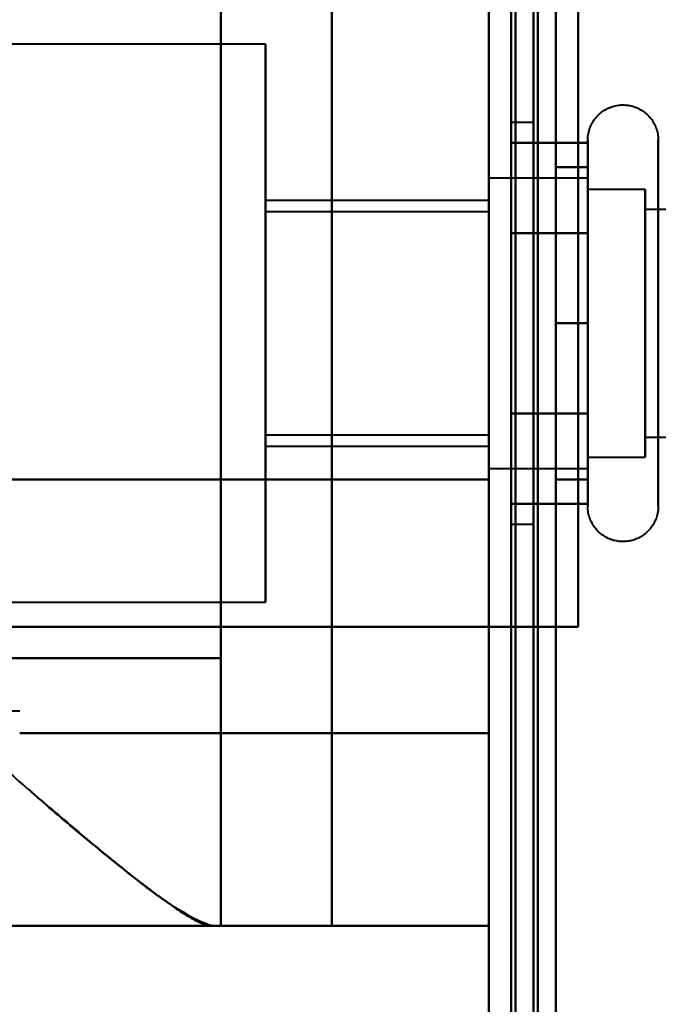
# Model space of a CAD drawing. Header units: millimetres. Extents: x -1087 to 1688, y -120 to 1210.
# Tile 35 of 92: x -750 to -736, y 935 to 957. Entities that reach past the tile are written whole.
import ezdxf

# ---------------------------------------------------------------- set-up
doc = ezdxf.new("R2010")
doc.units = ezdxf.units.MM
doc.layers.add('A-GENM', color=13, linetype='Continuous', lineweight=40)
doc.layers.add('G-IMPT', color=8, linetype='Continuous', lineweight=40)

# ---------------------------------------------------------------- blocks, each defined once
blk = doc.blocks.new('Maintenance r21 - Maintenance r21-762144-Arrière')
at = {"layer": 'A-GENM'}
for p, q in [((-740, 0), (-740, 1138)), ((-740, 1138), (-740, 0))]:
    blk.add_line(p, q, dxfattribs=at)
blk = doc.blocks.new('Souche connecteur circulaire R23 - Souche connecteur circulaire R23-762141-Arrière')
at = {"layer": 'A-GENM'}
blk.add_line((-740, 880), (-740, 1080), dxfattribs=at)
blk = doc.blocks.new('NEXA 2000 CALQUES_dwg-762145-Arrière')
at = {"layer": 'G-IMPT'}
for p, q in [((-739.5, 1137.272), (-739.5, 129.472)), ((-740, 1102.772), (-740, 128.972)), ((-740, 1084.372), (-740, 883.372)), ((-740, 682.372), (-740, 1084.372)), ((-740, 682.372), (-740, 1084.372)), ((-739.5, 883.372), (-739.5, 1084.372)), ((-739.5, 1084.372), (-739.5, 682.372)), ((-739.5, 1084.372), (-739.5, 682.372)), ((-740, 1010.694), (-740, 940.694)), ((-740, 940.694), (-740, 1010.694)), ((-745, 956.122), (-769.77, 956.122)), ((-745, 956.122), (-745, 949.872)), ((-745, 949.872), (-745, 956.122)), ((-739, 954.372), (-739.5, 954.372)), ((-739.5, 945.372), (-739.5, 954.372)), ((-739.5, 945.372), (-739.5, 954.372)), ((-739.5, 954.372), (-739.5, 949.872)), ((-739, 949.872), (-739, 954.372)), ((-739, 954.372), (-739, 949.872)), ((-737.785, 951.922), (-737.785, 953.972)), ((-737.785, 946.322), (-737.785, 953.972)), ((-737.785, 947.822), (-737.785, 953.423)), ((-737.785, 947.822), (-737.785, 953.423)), ((-737.785, 953.122), (-740, 953.122)), ((-737.785, 953.122), (-740, 953.122)), ((-740, 949.872), (-740, 953.122)), ((-740, 953.122), (-740, 947.058)), ((-740, 953.122), (-740, 949.872)), ((-740, 949.872), (-740, 953.122)), ((-737.785, 947.058), (-737.785, 953.122)), ((-737.785, 953.122), (-737.785, 948.247)), ((-737.785, 953.122), (-737.785, 947.058)), ((-737.785, 951.497), (-737.785, 953.122)), ((-736.5, 952.872), (-737.785, 952.872)), ((-736.5, 952.872), (-737.785, 952.872)), ((-737.785, 948.372), (-737.785, 952.872)), ((-737.785, 952.872), (-737.785, 948.372)), ((-737.785, 952.872), (-737.785, 947.274)), ((-737.785, 947.274), (-737.785, 952.872)), ((-736.5, 951.372), (-736.5, 952.872)), ((-736.5, 952.872), (-736.5, 947.274)), ((-736.5, 952.872), (-736.5, 948.372)), ((-736.5, 951.372), (-736.5, 952.872)), ((-740, 952.622), (-745, 952.622)), ((-745, 952.622), (-745, 949.872)), ((-745, 949.872), (-745, 952.622)), ((-740, 952.687), (-740, 949.872)), ((-740, 952.622), (-740, 949.872)), ((-740, 949.872), (-740, 952.622)), ((-737.785, 948.247), (-737.785, 952.687)), ((-737.785, 952.687), (-737.785, 946.622)), ((-737.785, 948.247), (-737.785, 952.687)), ((-740, 952.372), (-745, 952.372)), ((-745, 952.372), (-745, 949.872)), ((-745, 949.872), (-745, 952.372)), ((-740, 952.372), (-740, 949.872)), ((-740, 949.872), (-740, 952.372)), ((-737.785, 952.47), (-737.785, 946.872)), ((-737.785, 946.872), (-737.785, 952.47)), ((-736.5, 948.372), (-736.5, 952.47)), ((-736.5, 952.47), (-736.5, 946.872)), ((-736.5, 946.872), (-736.5, 952.47)), ((-724.611, 952.421), (-736.5, 952.421)), ((-724.611, 952.421), (-736.5, 952.421)), ((-736.5, 947.665), (-736.5, 952.421)), ((-736.5, 952.421), (-736.5, 947.665)), ((-736.5, 952.421), (-736.5, 948.598)), ((-736.5, 948.598), (-736.5, 952.421)), ((-737.785, 945.772), (-737.785, 951.922)), ((-736.5, 947.324), (-736.5, 952.079)), ((-736.5, 952.079), (-736.5, 947.324)), ((-740, 951.497), (-740, 946.622)), ((-737.785, 951.497), (-737.785, 946.622)), ((-737.785, 946.622), (-737.785, 951.497)), ((-737.785, 946.872), (-737.785, 951.372)), ((-737.785, 951.372), (-737.785, 946.872)), ((-736.5, 946.872), (-736.5, 951.372)), ((-736.5, 951.372), (-736.5, 946.872)), ((-736.5, 947.274), (-736.5, 951.372)), ((-736.5, 951.146), (-736.5, 947.324)), ((-736.5, 947.324), (-736.5, 951.146)), ((-745, 949.872), (-745, 947.372)), ((-745, 947.372), (-745, 949.872)), ((-745, 949.872), (-745, 947.122)), ((-745, 949.872), (-745, 943.622)), ((-745, 947.122), (-745, 949.872)), ((-745, 943.622), (-745, 949.872)), ((-740, 946.622), (-740, 949.872)), ((-740, 949.872), (-740, 947.372)), ((-740, 947.372), (-740, 949.872)), ((-740, 949.872), (-740, 946.622)), ((-740, 949.872), (-740, 948.247)), ((-740, 946.622), (-740, 949.872)), ((-740, 949.872), (-740, 947.122)), ((-740, 947.122), (-740, 949.872)), ((-739.5, 949.872), (-739.5, 945.372)), ((-739.5, 949.872), (-739.5, 945.372)), ((-739, 945.372), (-739, 949.872)), ((-739, 949.872), (-739, 945.372)), ((-737.785, 946.622), (-737.785, 948.247)), ((-737.785, 945.772), (-737.785, 947.822)), ((-745, 947.372), (-740, 947.372)), ((-736.5, 947.324), (-724.611, 947.324)), ((-736.5, 947.324), (-724.611, 947.324)), ((-745, 947.122), (-740, 947.122)), ((-737.785, 946.872), (-736.5, 946.872)), ((-737.785, 946.872), (-736.5, 946.872)), ((-740, 946.622), (-737.785, 946.622)), ((-740, 946.622), (-737.785, 946.622)), ((-740, 946.372), (-740, 943.072)), ((-740, 943.072), (-740, 946.372)), ((-739.5, 945.372), (-739, 945.372)), ((-769.77, 943.622), (-745, 943.622)), ((-740, 943.072), (-739.4, 943.072)), ((-739.4, 943.072), (-740, 943.072)), ((-746, 942.372), (-753.615, 942.372)), ((-753.615, 942.372), (-746, 942.372)), ((-740, 940.694), (-740, 936.372)), ((-740, 936.372), (-740, 940.694)), ((-750.5, 936.372), (-740, 936.372)), ((-746, 936.372), (-746.17, 936.372)), ((-746.17, 936.372), (-746, 936.372))]:
    blk.add_line(p, q, dxfattribs=at)
at = {"layer": 'G-IMPT', "flags": 128}
for points in [[(-740, 128.972), (-740, 381.172), (-740, 633.372), (-740, 885.572), (-740, 1137.772)], [(-740, 1137.772), (-740, 885.572), (-740, 633.372), (-740, 381.172), (-740, 128.972)], [(-739.5, 128.972), (-739.5, 381.172), (-739.5, 633.372), (-739.5, 885.572), (-739.5, 1137.772)], [(-739.4, 1137.772), (-739.4, 885.572), (-739.4, 633.372), (-739.4, 381.172), (-739.4, 128.972)], [(-739.4, 128.972), (-739.4, 381.172), (-739.4, 633.372), (-739.4, 885.572), (-739.4, 1137.772)], [(-739.4, 1137.772), (-739.4, 885.572), (-739.4, 633.372), (-739.4, 381.172), (-739.4, 128.972)], [(-739.5, 1137.272), (-739.5, 885.322), (-739.5, 633.372), (-739.5, 381.422), (-739.5, 129.472)], [(-739.5, 129.472), (-739.5, 381.422), (-739.5, 633.372), (-739.5, 885.322), (-739.5, 1137.272)], [(-739.5, 1137.272), (-739.5, 885.322), (-739.5, 633.372), (-739.5, 381.422), (-739.5, 129.472)], [(-739.5, 129.472), (-739.5, 381.422), (-739.5, 633.372), (-739.5, 885.322), (-739.5, 1137.272)], [(-739.5, 1137.272), (-739.5, 885.322), (-739.5, 633.372), (-739.5, 381.422), (-739.5, 129.472)], [(-739.5, 129.472), (-739.5, 381.422), (-739.5, 633.372), (-739.5, 885.322), (-739.5, 1137.272)], [(-739, 1137.272), (-739, 885.322), (-739, 633.372), (-739, 381.422), (-739, 129.472)], [(-739, 129.472), (-739, 381.422), (-739, 633.372), (-739, 885.322), (-739, 1137.272)], [(-739, 1137.272), (-739, 885.322), (-739, 633.372), (-739, 381.422), (-739, 129.472)], [(-738.9, 129.472), (-738.9, 381.422), (-738.9, 633.372), (-738.9, 885.322), (-738.9, 1137.272)], [(-738.9, 1137.272), (-738.9, 885.322), (-738.9, 633.372), (-738.9, 381.422), (-738.9, 129.472)], [(-738.9, 129.472), (-738.9, 381.422), (-738.9, 633.372), (-738.9, 885.322), (-738.9, 1137.272)], [(-740, 1102.772), (-740, 859.322), (-740, 615.872), (-740, 372.422), (-740, 128.972)], [(-740, 128.972), (-740, 372.422), (-740, 615.872), (-740, 859.322), (-740, 1102.772)], [(-739.5, 1102.772), (-739.5, 859.322), (-739.5, 615.872), (-739.5, 372.422), (-739.5, 128.972)], [(-739.4, 128.972), (-739.4, 372.422), (-739.4, 615.872), (-739.4, 859.322), (-739.4, 1102.772)], [(-739.4, 1102.772), (-739.4, 859.322), (-739.4, 615.872), (-739.4, 372.422), (-739.4, 128.972)], [(-739.4, 128.972), (-739.4, 372.422), (-739.4, 615.872), (-739.4, 859.322), (-739.4, 1102.772)], [(-738.5, 1102.272), (-738.5, 859.072), (-738.5, 615.872), (-738.5, 372.672), (-738.5, 129.472)], [(-738.5, 129.472), (-738.5, 372.672), (-738.5, 615.872), (-738.5, 859.072), (-738.5, 1102.272)], [(-738.5, 129.472), (-738.5, 372.672), (-738.5, 615.872), (-738.5, 859.072), (-738.5, 1102.272)], [(-738.5, 1102.272), (-738.5, 859.072), (-738.5, 615.872), (-738.5, 372.672), (-738.5, 129.472)], [(-739.5, 915.872), (-739.5, 945.872), (-739.5, 975.872), (-739.5, 1005.872), (-739.5, 1035.872)], [(-739.5, 1035.872), (-739.5, 1005.872), (-739.5, 975.872), (-739.5, 945.872), (-739.5, 915.872)], [(-739.5, 915.872), (-739.5, 945.872), (-739.5, 975.872), (-739.5, 1005.872), (-739.5, 1035.872)], [(-739.5, 1035.872), (-739.5, 1005.872), (-739.5, 975.872), (-739.5, 945.872), (-739.5, 915.872)], [(-738.5, 1035.872), (-738.5, 1005.872), (-738.5, 975.872), (-738.5, 945.872), (-738.5, 915.872)], [(-738.5, 915.872), (-738.5, 945.872), (-738.5, 975.872), (-738.5, 1005.872), (-738.5, 1035.872)], [(-738.5, 1035.872), (-738.5, 1005.872), (-738.5, 975.872), (-738.5, 945.872), (-738.5, 915.872)], [(-738.5, 915.872), (-738.5, 945.872), (-738.5, 975.872), (-738.5, 1005.872), (-738.5, 1035.872)], [(-746, 936.372), (-746, 956.122), (-746, 975.872), (-746, 995.622), (-746, 1015.372)], [(-746, 1015.372), (-746, 995.622), (-746, 975.872), (-746, 956.122), (-746, 936.372)], [(-743.509, 1015.372), (-743.509, 995.622), (-743.509, 975.872), (-743.509, 956.122), (-743.509, 936.372)], [(-743.509, 936.372), (-743.509, 956.122), (-743.509, 975.872), (-743.509, 995.622), (-743.509, 1015.372)], [(-740, 1015.372), (-740, 995.622), (-740, 975.872), (-740, 956.122), (-740, 936.372)], [(-740, 936.372), (-740, 956.122), (-740, 975.872), (-740, 995.622), (-740, 1015.372)], [(-740, 1008.672), (-740, 992.272), (-740, 975.872), (-740, 959.472), (-740, 943.072)], [(-740, 943.072), (-740, 959.472), (-740, 975.872), (-740, 992.272), (-740, 1008.672)], [(-740, 1008.672), (-740, 992.272), (-740, 975.872), (-740, 959.472), (-740, 943.072)], [(-740, 943.072), (-740, 959.472), (-740, 975.872), (-740, 992.272), (-740, 1008.672)], [(-740, 943.072), (-740, 959.472), (-740, 975.872), (-740, 992.272), (-740, 1008.672)], [(-740, 1008.672), (-740, 992.272), (-740, 975.872), (-740, 959.472), (-740, 943.072)], [(-739.5, 1008.672), (-739.5, 992.272), (-739.5, 975.872), (-739.5, 959.472), (-739.5, 943.072)], [(-739.5, 943.072), (-739.5, 959.472), (-739.5, 975.872), (-739.5, 992.272), (-739.5, 1008.672)], [(-738, 1008.672), (-738, 992.272), (-738, 975.872), (-738, 959.472), (-738, 943.072)], [(-738, 943.072), (-738, 959.472), (-738, 975.872), (-738, 992.272), (-738, 1008.672)], [(-738, 1008.672), (-738, 992.272), (-738, 975.872), (-738, 959.472), (-738, 943.072)], [(-738, 1008.672), (-738, 992.272), (-738, 975.872), (-738, 959.472), (-738, 943.072)], [(-738, 943.072), (-738, 959.472), (-738, 975.872), (-738, 992.272), (-738, 1008.672)], [(-738, 943.072), (-738, 959.472), (-738, 975.872), (-738, 992.272), (-738, 1008.672)], [(-740, 1005.372), (-740, 990.622), (-740, 975.872), (-740, 961.122), (-740, 946.372)], [(-740, 946.372), (-740, 961.122), (-740, 975.872), (-740, 990.622), (-740, 1005.372)], [(-746, 957.372), (-746, 953.622), (-746, 949.872), (-746, 946.122), (-746, 942.372)], [(-746, 942.372), (-746, 946.122), (-746, 949.872), (-746, 953.622), (-746, 957.372)], [(-737.785, 953.972), (-737.785, 954.004), (-737.783, 954.035), (-737.779, 954.067), (-737.775, 954.098), (-737.769, 954.129), (-737.762, 954.16), (-737.754, 954.191), (-737.745, 954.221), (-737.734, 954.251), (-737.723, 954.28), (-737.71, 954.309), (-737.696, 954.337), (-737.681, 954.365), (-737.664, 954.392), (-737.647, 954.419), (-737.629, 954.444), (-737.609, 954.469), (-737.589, 954.493), (-737.568, 954.517), (-737.545, 954.539), (-737.522, 954.561), (-737.498, 954.582), (-737.474, 954.601), (-737.448, 954.62), (-737.422, 954.637), (-737.395, 954.654), (-737.367, 954.669), (-737.339, 954.684), (-737.31, 954.697), (-737.281, 954.709), (-737.251, 954.72), (-737.221, 954.73), (-737.191, 954.738), (-737.16, 954.745), (-737.129, 954.751), (-737.098, 954.756), (-737.066, 954.759), (-737.035, 954.762), (-737.003, 954.763), (-736.972, 954.762), (-736.94, 954.761), (-736.909, 954.758), (-736.877, 954.754), (-736.846, 954.749), (-736.815, 954.742), (-736.784, 954.734), (-736.754, 954.725), (-736.724, 954.715), (-736.695, 954.704), (-736.666, 954.691), (-736.637, 954.677), (-736.609, 954.662), (-736.582, 954.646), (-736.555, 954.629), (-736.53, 954.611), (-736.504, 954.592), (-736.48, 954.572), (-736.456, 954.551), (-736.434, 954.529), (-736.412, 954.506), (-736.391, 954.482), (-736.371, 954.458), (-736.352, 954.433), (-736.334, 954.407), (-736.317, 954.38), (-736.302, 954.352), (-736.287, 954.324), (-736.273, 954.296), (-736.261, 954.267), (-736.25, 954.237), (-736.24, 954.207), (-736.231, 954.177), (-736.224, 954.146), (-736.217, 954.115), (-736.212, 954.084), (-736.208, 954.052), (-736.206, 954.021), (-736.204, 953.989), (-736.204, 953.972)], [(-737.785, 953.972), (-737.785, 954.004), (-737.783, 954.035), (-737.779, 954.067), (-737.775, 954.098), (-737.769, 954.129), (-737.762, 954.16), (-737.754, 954.191), (-737.745, 954.221), (-737.734, 954.251), (-737.723, 954.28), (-737.71, 954.309), (-737.696, 954.337), (-737.681, 954.365), (-737.664, 954.392), (-737.647, 954.419), (-737.629, 954.444), (-737.609, 954.469), (-737.589, 954.493), (-737.568, 954.517), (-737.545, 954.539), (-737.522, 954.561), (-737.498, 954.582), (-737.474, 954.601), (-737.448, 954.62), (-737.422, 954.637), (-737.395, 954.654), (-737.367, 954.669), (-737.339, 954.684), (-737.31, 954.697), (-737.281, 954.709), (-737.251, 954.72), (-737.221, 954.73), (-737.191, 954.738), (-737.16, 954.745), (-737.129, 954.751), (-737.098, 954.756), (-737.066, 954.759), (-737.035, 954.762), (-737.003, 954.763), (-736.972, 954.762), (-736.94, 954.761), (-736.909, 954.758), (-736.877, 954.754), (-736.846, 954.749), (-736.815, 954.742), (-736.784, 954.734), (-736.754, 954.725), (-736.724, 954.715), (-736.695, 954.704), (-736.666, 954.691), (-736.637, 954.677), (-736.609, 954.662), (-736.582, 954.646), (-736.555, 954.629), (-736.53, 954.611), (-736.504, 954.592), (-736.48, 954.572), (-736.456, 954.551), (-736.434, 954.529), (-736.412, 954.506), (-736.391, 954.482), (-736.371, 954.458), (-736.352, 954.433), (-736.334, 954.407), (-736.317, 954.38), (-736.302, 954.352), (-736.287, 954.324), (-736.273, 954.296), (-736.261, 954.267), (-736.25, 954.237), (-736.24, 954.207), (-736.231, 954.177), (-736.224, 954.146), (-736.217, 954.115), (-736.212, 954.084), (-736.208, 954.052), (-736.206, 954.021), (-736.204, 953.989), (-736.204, 953.972)], [(-739.5, 953.914), (-739.5, 953.409), (-739.5, 952.903), (-739.5, 952.398), (-739.5, 951.893)], [(-737.785, 953.914), (-738.214, 953.914), (-738.643, 953.914), (-739.071, 953.914), (-739.5, 953.914)], [(-739.5, 951.893), (-739.5, 952.398), (-739.5, 952.903), (-739.5, 953.409), (-739.5, 953.914)], [(-739.5, 953.914), (-739.071, 953.914), (-738.643, 953.914), (-738.214, 953.914), (-737.785, 953.914)], [(-739.5, 953.914), (-739.5, 953.409), (-739.5, 952.903), (-739.5, 952.398), (-739.5, 951.893)], [(-739.5, 951.893), (-739.5, 952.398), (-739.5, 952.903), (-739.5, 953.409), (-739.5, 953.914)], [(-737.785, 953.972), (-737.785, 953.969), (-737.785, 953.959), (-737.785, 953.943), (-737.785, 953.92), (-737.785, 953.891), (-737.785, 953.855), (-737.785, 953.813), (-737.785, 953.764), (-737.785, 953.709), (-737.785, 953.649), (-737.785, 953.582), (-737.785, 953.509), (-737.785, 953.43), (-737.785, 953.346), (-737.785, 953.256), (-737.785, 953.161), (-737.785, 953.06), (-737.785, 952.955), (-737.785, 952.844), (-737.785, 952.729), (-737.785, 952.609), (-737.785, 952.485), (-737.785, 952.356), (-737.785, 952.224), (-737.785, 952.088), (-737.785, 951.948), (-737.785, 951.805), (-737.785, 951.659), (-737.785, 951.51), (-737.785, 951.358), (-737.785, 951.204), (-737.785, 951.048), (-737.785, 950.89), (-737.785, 950.73), (-737.785, 950.569), (-737.785, 950.407), (-737.785, 950.244), (-737.785, 950.08), (-737.785, 949.917), (-737.785, 949.753), (-737.785, 949.589), (-737.785, 949.425), (-737.785, 949.263), (-737.785, 949.101), (-737.785, 948.941), (-737.785, 948.782), (-737.785, 948.625), (-737.785, 948.469), (-737.785, 948.317), (-737.785, 948.166), (-737.785, 948.018), (-737.785, 947.874), (-737.785, 947.822)], [(-737.785, 951.922), (-737.785, 952.063), (-737.785, 952.2), (-737.785, 952.333), (-737.785, 952.462), (-737.785, 952.587), (-737.785, 952.708), (-737.785, 952.824), (-737.785, 952.935), (-737.785, 953.042), (-737.785, 953.143), (-737.785, 953.239), (-737.785, 953.33), (-737.785, 953.416), (-737.785, 953.495), (-737.785, 953.569), (-737.785, 953.637), (-737.785, 953.699), (-737.785, 953.755), (-737.785, 953.804), (-737.785, 953.848), (-737.785, 953.885), (-737.785, 953.915), (-737.785, 953.939), (-737.785, 953.957), (-737.785, 953.968), (-737.785, 953.972)], [(-737.785, 953.972), (-737.785, 953.969), (-737.785, 953.959), (-737.785, 953.943), (-737.785, 953.92), (-737.785, 953.891), (-737.785, 953.855), (-737.785, 953.813), (-737.785, 953.764), (-737.785, 953.709), (-737.785, 953.649), (-737.785, 953.582), (-737.785, 953.509), (-737.785, 953.43), (-737.785, 953.423)], [(-737.785, 946.322), (-737.785, 946.406), (-737.785, 946.497), (-737.785, 946.593), (-737.785, 946.694), (-737.785, 946.8), (-737.785, 946.911), (-737.785, 947.026), (-737.785, 947.147), (-737.785, 947.271), (-737.785, 947.4), (-737.785, 947.533), (-737.785, 947.669), (-737.785, 947.81), (-737.785, 947.953), (-737.785, 948.099), (-737.785, 948.249), (-737.785, 948.4), (-737.785, 948.555), (-737.785, 948.711), (-737.785, 948.869), (-737.785, 949.029), (-737.785, 949.19), (-737.785, 949.352), (-737.785, 949.515), (-737.785, 949.679), (-737.785, 949.843), (-737.785, 950.007), (-737.785, 950.171), (-737.785, 950.334), (-737.785, 950.496), (-737.785, 950.658), (-737.785, 950.818), (-737.785, 950.977), (-737.785, 951.134), (-737.785, 951.289), (-737.785, 951.442), (-737.785, 951.592), (-737.785, 951.739), (-737.785, 951.884), (-737.785, 952.025), (-737.785, 952.163), (-737.785, 952.297), (-737.785, 952.427), (-737.785, 952.554), (-737.785, 952.675), (-737.785, 952.793), (-737.785, 952.906), (-737.785, 953.013), (-737.785, 953.116), (-737.785, 953.214), (-737.785, 953.306), (-737.785, 953.393), (-737.785, 953.474), (-737.785, 953.55), (-737.785, 953.619), (-737.785, 953.683), (-737.785, 953.74), (-737.785, 953.792), (-737.785, 953.837), (-737.785, 953.875), (-737.785, 953.908), (-737.785, 953.933), (-737.785, 953.953), (-737.785, 953.965), (-737.785, 953.972), (-737.785, 953.972)], [(-737.785, 951.893), (-737.785, 952.398), (-737.785, 952.903), (-737.785, 953.409), (-737.785, 953.914)], [(-737.785, 953.914), (-737.785, 953.409), (-737.785, 952.903), (-737.785, 952.398), (-737.785, 951.893)], [(-736.204, 953.972), (-736.204, 953.969), (-736.204, 953.959), (-736.204, 953.943), (-736.204, 953.92), (-736.204, 953.891), (-736.204, 953.855), (-736.204, 953.813), (-736.204, 953.764), (-736.204, 953.709), (-736.204, 953.649), (-736.204, 953.582), (-736.204, 953.509), (-736.204, 953.43), (-736.204, 953.346), (-736.204, 953.256), (-736.204, 953.161), (-736.204, 953.06), (-736.204, 952.955), (-736.204, 952.844), (-736.204, 952.729), (-736.204, 952.609), (-736.204, 952.485), (-736.204, 952.356), (-736.204, 952.224), (-736.204, 952.088), (-736.204, 951.948), (-736.204, 951.805), (-736.204, 951.659), (-736.204, 951.51), (-736.204, 951.358), (-736.204, 951.204), (-736.204, 951.048), (-736.204, 950.89), (-736.204, 950.73), (-736.204, 950.569), (-736.204, 950.407), (-736.204, 950.244), (-736.204, 950.08), (-736.204, 949.917), (-736.204, 949.753), (-736.204, 949.589), (-736.204, 949.425), (-736.204, 949.263), (-736.204, 949.101), (-736.204, 948.941), (-736.204, 948.782), (-736.204, 948.625), (-736.204, 948.469), (-736.204, 948.317), (-736.204, 948.166), (-736.204, 948.018), (-736.204, 947.874), (-736.204, 947.732), (-736.204, 947.594), (-736.204, 947.459), (-736.204, 947.329), (-736.204, 947.202), (-736.204, 947.08), (-736.204, 946.962), (-736.204, 946.849), (-736.204, 946.741), (-736.204, 946.637), (-736.204, 946.539), (-736.204, 946.446), (-736.204, 946.359), (-736.204, 946.322)], [(-736.204, 953.423), (-736.204, 953.502), (-736.204, 953.575), (-736.204, 953.643), (-736.204, 953.704), (-736.204, 953.76), (-736.204, 953.809), (-736.204, 953.851), (-736.204, 953.888), (-736.204, 953.918), (-736.204, 953.941), (-736.204, 953.958), (-736.204, 953.968), (-736.204, 953.972)], [(-738.5, 949.872), (-738.5, 950.747), (-738.5, 951.622), (-738.5, 952.497), (-738.5, 953.372)], [(-738.5, 953.372), (-738.321, 953.372), (-738.143, 953.372), (-737.964, 953.372), (-737.785, 953.372)], [(-738.5, 953.372), (-738.321, 953.372), (-738.143, 953.372), (-737.964, 953.372), (-737.785, 953.372)], [(-737.785, 953.372), (-737.964, 953.372), (-738.143, 953.372), (-738.321, 953.372), (-738.5, 953.372)], [(-738.5, 953.372), (-738.5, 952.497), (-738.5, 951.622), (-738.5, 950.747), (-738.5, 949.872)], [(-737.785, 953.372), (-737.964, 953.372), (-738.143, 953.372), (-738.321, 953.372), (-738.5, 953.372)], [(-738.5, 949.872), (-738.5, 950.747), (-738.5, 951.622), (-738.5, 952.497), (-738.5, 953.372)], [(-738.5, 953.372), (-738.5, 952.497), (-738.5, 951.622), (-738.5, 950.747), (-738.5, 949.872)], [(-737.785, 953.423), (-737.785, 953.338), (-737.785, 953.248), (-737.785, 953.152), (-737.785, 953.051), (-737.785, 952.945), (-737.785, 952.834), (-737.785, 952.718), (-737.785, 952.598), (-737.785, 952.473), (-737.785, 952.344), (-737.785, 952.212), (-737.785, 952.075), (-737.785, 951.935), (-737.785, 951.792), (-737.785, 951.645), (-737.785, 951.496), (-737.785, 951.344), (-737.785, 951.19), (-737.785, 951.034), (-737.785, 950.876), (-737.785, 950.716), (-737.785, 950.555), (-737.785, 950.392), (-737.785, 950.229), (-737.785, 950.066), (-737.785, 949.902), (-737.785, 949.738), (-737.785, 949.574), (-737.785, 949.411), (-737.785, 949.248), (-737.785, 949.087), (-737.785, 948.926), (-737.785, 948.768), (-737.785, 948.611), (-737.785, 948.456), (-737.785, 948.303), (-737.785, 948.153), (-737.785, 948.005), (-737.785, 947.861), (-737.785, 947.719), (-737.785, 947.582), (-737.785, 947.448), (-737.785, 947.317), (-737.785, 947.191), (-737.785, 947.069), (-737.785, 946.952), (-737.785, 946.839), (-737.785, 946.731), (-737.785, 946.628), (-737.785, 946.531), (-737.785, 946.438), (-737.785, 946.351), (-737.785, 946.27), (-737.785, 946.195), (-737.785, 946.125), (-737.785, 946.062), (-737.785, 946.004), (-737.785, 945.953), (-737.785, 945.908), (-737.785, 945.869), (-737.785, 945.837), (-737.785, 945.811), (-737.785, 945.792), (-737.785, 945.779), (-737.785, 945.773), (-737.785, 945.772)], [(-737.785, 953.372), (-737.785, 952.497), (-737.785, 951.622), (-737.785, 950.747), (-737.785, 949.872)], [(-737.785, 949.872), (-737.785, 950.747), (-737.785, 951.622), (-737.785, 952.497), (-737.785, 953.372)], [(-736.204, 945.772), (-736.204, 945.776), (-736.204, 945.785), (-736.204, 945.802), (-736.204, 945.825), (-736.204, 945.854), (-736.204, 945.89), (-736.204, 945.932), (-736.204, 945.98), (-736.204, 946.035), (-736.204, 946.096), (-736.204, 946.163), (-736.204, 946.236), (-736.204, 946.314), (-736.204, 946.399), (-736.204, 946.488), (-736.204, 946.584), (-736.204, 946.684), (-736.204, 946.79), (-736.204, 946.9), (-736.204, 947.016), (-736.204, 947.136), (-736.204, 947.26), (-736.204, 947.388), (-736.204, 947.521), (-736.204, 947.657), (-736.204, 947.797), (-736.204, 947.94), (-736.204, 948.086), (-736.204, 948.235), (-736.204, 948.387), (-736.204, 948.541), (-736.204, 948.697), (-736.204, 948.855), (-736.204, 949.014), (-736.204, 949.175), (-736.204, 949.338), (-736.204, 949.501), (-736.204, 949.664), (-736.204, 949.828), (-736.204, 949.992), (-736.204, 950.156), (-736.204, 950.319), (-736.204, 950.482), (-736.204, 950.643), (-736.204, 950.804), (-736.204, 950.963), (-736.204, 951.12), (-736.204, 951.275), (-736.204, 951.428), (-736.204, 951.579), (-736.204, 951.726), (-736.204, 951.871), (-736.204, 952.013), (-736.204, 952.151), (-736.204, 952.285), (-736.204, 952.416), (-736.204, 952.542), (-736.204, 952.665), (-736.204, 952.782), (-736.204, 952.896), (-736.204, 953.004), (-736.204, 953.107), (-736.204, 953.205), (-736.204, 953.298), (-736.204, 953.386), (-736.204, 953.423)], [(-739.5, 951.893), (-739.071, 951.893), (-738.643, 951.893), (-738.214, 951.893), (-737.785, 951.893)], [(-739.5, 951.893), (-739.5, 950.883), (-739.5, 949.872), (-739.5, 948.862), (-739.5, 947.852)], [(-737.785, 951.893), (-738.214, 951.893), (-738.643, 951.893), (-739.071, 951.893), (-739.5, 951.893)], [(-739.5, 947.852), (-739.5, 948.862), (-739.5, 949.872), (-739.5, 950.883), (-739.5, 951.893)], [(-739.5, 951.893), (-739.071, 951.893), (-738.643, 951.893), (-738.214, 951.893), (-737.785, 951.893)], [(-737.785, 951.893), (-738.214, 951.893), (-738.643, 951.893), (-739.071, 951.893), (-739.5, 951.893)], [(-739.5, 951.893), (-739.5, 950.883), (-739.5, 949.872), (-739.5, 948.862), (-739.5, 947.852)], [(-739.5, 947.852), (-739.5, 948.862), (-739.5, 949.872), (-739.5, 950.883), (-739.5, 951.893)], [(-737.785, 945.772), (-737.785, 945.776), (-737.785, 945.785), (-737.785, 945.802), (-737.785, 945.825), (-737.785, 945.854), (-737.785, 945.89), (-737.785, 945.932), (-737.785, 945.98), (-737.785, 946.035), (-737.785, 946.096), (-737.785, 946.163), (-737.785, 946.236), (-737.785, 946.314), (-737.785, 946.399), (-737.785, 946.488), (-737.785, 946.584), (-737.785, 946.684), (-737.785, 946.79), (-737.785, 946.9), (-737.785, 947.016), (-737.785, 947.136), (-737.785, 947.26), (-737.785, 947.388), (-737.785, 947.521), (-737.785, 947.657), (-737.785, 947.797), (-737.785, 947.94), (-737.785, 948.086), (-737.785, 948.235), (-737.785, 948.387), (-737.785, 948.541), (-737.785, 948.697), (-737.785, 948.855), (-737.785, 949.014), (-737.785, 949.175), (-737.785, 949.338), (-737.785, 949.501), (-737.785, 949.664), (-737.785, 949.828), (-737.785, 949.992), (-737.785, 950.156), (-737.785, 950.319), (-737.785, 950.482), (-737.785, 950.643), (-737.785, 950.804), (-737.785, 950.963), (-737.785, 951.12), (-737.785, 951.275), (-737.785, 951.428), (-737.785, 951.579), (-737.785, 951.726), (-737.785, 951.871), (-737.785, 951.922)], [(-737.785, 947.852), (-737.785, 948.862), (-737.785, 949.872), (-737.785, 950.883), (-737.785, 951.893)], [(-737.785, 951.893), (-737.785, 950.883), (-737.785, 949.872), (-737.785, 948.862), (-737.785, 947.852)], [(-737.785, 949.872), (-737.964, 949.872), (-738.143, 949.872), (-738.321, 949.872), (-738.5, 949.872)], [(-738.5, 949.872), (-738.321, 949.872), (-738.143, 949.872), (-737.964, 949.872), (-737.785, 949.872)], [(-738.5, 949.872), (-738.5, 948.997), (-738.5, 948.122), (-738.5, 947.247), (-738.5, 946.372)], [(-737.785, 949.872), (-737.964, 949.872), (-738.143, 949.872), (-738.321, 949.872), (-738.5, 949.872)], [(-738.5, 946.372), (-738.5, 947.247), (-738.5, 948.122), (-738.5, 948.997), (-738.5, 949.872)], [(-738.5, 949.872), (-738.321, 949.872), (-738.143, 949.872), (-737.964, 949.872), (-737.785, 949.872)], [(-738.5, 949.872), (-738.5, 948.997), (-738.5, 948.122), (-738.5, 947.247), (-738.5, 946.372)], [(-738.5, 946.372), (-738.5, 947.247), (-738.5, 948.122), (-738.5, 948.997), (-738.5, 949.872)], [(-737.785, 946.372), (-737.785, 947.247), (-737.785, 948.122), (-737.785, 948.997), (-737.785, 949.872)], [(-737.785, 949.872), (-737.785, 948.997), (-737.785, 948.122), (-737.785, 947.247), (-737.785, 946.372)], [(-739.5, 947.852), (-739.071, 947.852), (-738.643, 947.852), (-738.214, 947.852), (-737.785, 947.852)], [(-739.5, 947.852), (-739.5, 947.346), (-739.5, 946.841), (-739.5, 946.336), (-739.5, 945.831)], [(-737.785, 947.852), (-738.214, 947.852), (-738.643, 947.852), (-739.071, 947.852), (-739.5, 947.852)], [(-739.5, 945.831), (-739.5, 946.336), (-739.5, 946.841), (-739.5, 947.346), (-739.5, 947.852)], [(-739.5, 947.852), (-739.071, 947.852), (-738.643, 947.852), (-738.214, 947.852), (-737.785, 947.852)], [(-737.785, 947.852), (-738.214, 947.852), (-738.643, 947.852), (-739.071, 947.852), (-739.5, 947.852)], [(-739.5, 947.852), (-739.5, 947.346), (-739.5, 946.841), (-739.5, 946.336), (-739.5, 945.831)], [(-739.5, 945.831), (-739.5, 946.336), (-739.5, 946.841), (-739.5, 947.346), (-739.5, 947.852)], [(-737.785, 945.831), (-737.785, 946.336), (-737.785, 946.841), (-737.785, 947.346), (-737.785, 947.852)], [(-737.785, 947.852), (-737.785, 947.346), (-737.785, 946.841), (-737.785, 946.336), (-737.785, 945.831)], [(-737.785, 947.822), (-737.785, 947.682), (-737.785, 947.545), (-737.785, 947.412), (-737.785, 947.283), (-737.785, 947.158), (-737.785, 947.037), (-737.785, 946.921), (-737.785, 946.809), (-737.785, 946.703), (-737.785, 946.601), (-737.785, 946.505), (-737.785, 946.414), (-737.785, 946.329), (-737.785, 946.249), (-737.785, 946.175), (-737.785, 946.108), (-737.785, 946.046), (-737.785, 945.99), (-737.785, 945.94), (-737.785, 945.897), (-737.785, 945.86), (-737.785, 945.829), (-737.785, 945.805), (-737.785, 945.788), (-737.785, 945.777), (-737.785, 945.772)], [(-740, 946.372), (-744.965, 946.372), (-749.93, 946.372), (-754.896, 946.372), (-759.861, 946.372)], [(-759.861, 946.372), (-754.896, 946.372), (-749.93, 946.372), (-744.965, 946.372), (-740, 946.372)], [(-738.5, 946.372), (-738.321, 946.372), (-738.143, 946.372), (-737.964, 946.372), (-737.785, 946.372)], [(-738.5, 946.372), (-738.321, 946.372), (-738.143, 946.372), (-737.964, 946.372), (-737.785, 946.372)], [(-737.785, 946.372), (-737.964, 946.372), (-738.143, 946.372), (-738.321, 946.372), (-738.5, 946.372)], [(-737.785, 946.372), (-737.964, 946.372), (-738.143, 946.372), (-738.321, 946.372), (-738.5, 946.372)], [(-737.785, 945.772), (-737.785, 945.776), (-737.785, 945.785), (-737.785, 945.802), (-737.785, 945.825), (-737.785, 945.854), (-737.785, 945.89), (-737.785, 945.932), (-737.785, 945.98), (-737.785, 946.035), (-737.785, 946.096), (-737.785, 946.163), (-737.785, 946.236), (-737.785, 946.314), (-737.785, 946.322)], [(-736.204, 946.322), (-736.204, 946.242), (-736.204, 946.169), (-736.204, 946.102), (-736.204, 946.04), (-736.204, 945.985), (-736.204, 945.936), (-736.204, 945.893), (-736.204, 945.857), (-736.204, 945.827), (-736.204, 945.804), (-736.204, 945.787), (-736.204, 945.776), (-736.204, 945.772)], [(-739.5, 945.831), (-739.071, 945.831), (-738.643, 945.831), (-738.214, 945.831), (-737.785, 945.831)], [(-737.785, 945.831), (-738.214, 945.831), (-738.643, 945.831), (-739.071, 945.831), (-739.5, 945.831)], [(-736.204, 945.772), (-736.205, 945.741), (-736.207, 945.709), (-736.21, 945.678), (-736.214, 945.646), (-736.22, 945.615), (-736.227, 945.584), (-736.235, 945.554), (-736.244, 945.524), (-736.255, 945.494), (-736.267, 945.464), (-736.28, 945.436), (-736.294, 945.407), (-736.309, 945.38), (-736.325, 945.352), (-736.342, 945.326), (-736.361, 945.3), (-736.38, 945.275), (-736.4, 945.251), (-736.422, 945.228), (-736.444, 945.205), (-736.467, 945.184), (-736.491, 945.163), (-736.516, 945.143), (-736.541, 945.125), (-736.568, 945.107), (-736.595, 945.091), (-736.622, 945.075), (-736.65, 945.061), (-736.679, 945.048), (-736.708, 945.036), (-736.738, 945.025), (-736.768, 945.015), (-736.799, 945.007), (-736.829, 944.999), (-736.86, 944.993), (-736.892, 944.989), (-736.923, 944.985), (-736.955, 944.983), (-736.986, 944.982), (-737.018, 944.982), (-737.049, 944.984), (-737.081, 944.987), (-737.112, 944.991), (-737.143, 944.996), (-737.174, 945.003), (-737.205, 945.01), (-737.235, 945.019), (-737.265, 945.03), (-737.295, 945.041), (-737.324, 945.054), (-737.352, 945.067), (-737.38, 945.082), (-737.407, 945.098), (-737.434, 945.115), (-737.46, 945.133), (-737.485, 945.152), (-737.509, 945.172), (-737.533, 945.194), (-737.556, 945.216), (-737.578, 945.238), (-737.598, 945.262), (-737.618, 945.287), (-737.637, 945.312), (-737.655, 945.338), (-737.672, 945.365), (-737.688, 945.392), (-737.702, 945.42), (-737.716, 945.449), (-737.728, 945.478), (-737.739, 945.508), (-737.749, 945.538), (-737.758, 945.568), (-737.766, 945.599), (-737.772, 945.63), (-737.777, 945.661), (-737.781, 945.692), (-737.784, 945.724), (-737.785, 945.755), (-737.785, 945.772)], [(-736.204, 945.772), (-736.205, 945.741), (-736.207, 945.709), (-736.21, 945.678), (-736.214, 945.646), (-736.22, 945.615), (-736.227, 945.584), (-736.235, 945.554), (-736.244, 945.524), (-736.255, 945.494), (-736.267, 945.464), (-736.28, 945.436), (-736.294, 945.407), (-736.309, 945.38), (-736.325, 945.352), (-736.342, 945.326), (-736.361, 945.3), (-736.38, 945.275), (-736.4, 945.251), (-736.422, 945.228), (-736.444, 945.205), (-736.467, 945.184), (-736.491, 945.163), (-736.516, 945.143), (-736.541, 945.125), (-736.568, 945.107), (-736.595, 945.091), (-736.622, 945.075), (-736.65, 945.061), (-736.679, 945.048), (-736.708, 945.036), (-736.738, 945.025), (-736.768, 945.015), (-736.799, 945.007), (-736.829, 944.999), (-736.86, 944.993), (-736.892, 944.989), (-736.923, 944.985), (-736.955, 944.983), (-736.986, 944.982), (-737.018, 944.982), (-737.049, 944.984), (-737.081, 944.987), (-737.112, 944.991), (-737.143, 944.996), (-737.174, 945.003), (-737.205, 945.01), (-737.235, 945.019), (-737.265, 945.03), (-737.295, 945.041), (-737.324, 945.054), (-737.352, 945.067), (-737.38, 945.082), (-737.407, 945.098), (-737.434, 945.115), (-737.46, 945.133), (-737.485, 945.152), (-737.509, 945.172), (-737.533, 945.194), (-737.556, 945.216), (-737.578, 945.238), (-737.598, 945.262), (-737.618, 945.287), (-737.637, 945.312), (-737.655, 945.338), (-737.672, 945.365), (-737.688, 945.392), (-737.702, 945.42), (-737.716, 945.449), (-737.728, 945.478), (-737.739, 945.508), (-737.749, 945.538), (-737.758, 945.568), (-737.766, 945.599), (-737.772, 945.63), (-737.777, 945.661), (-737.781, 945.692), (-737.784, 945.724), (-737.785, 945.755), (-737.785, 945.772)], [(-740, 943.072), (-747.288, 943.072), (-754.576, 943.072), (-761.864, 943.072), (-769.152, 943.072)], [(-769.152, 943.072), (-761.864, 943.072), (-754.576, 943.072), (-747.288, 943.072), (-740, 943.072)], [(-740, 943.072), (-745.543, 943.072), (-751.085, 943.072), (-756.628, 943.072), (-762.17, 943.072)], [(-762.17, 943.072), (-756.628, 943.072), (-751.085, 943.072), (-745.543, 943.072), (-740, 943.072)], [(-740, 943.072), (-740, 779.472), (-740, 615.872), (-740, 452.272), (-740, 288.672)], [(-738, 943.072), (-738.5, 943.072), (-739, 943.072), (-739.5, 943.072), (-740, 943.072)], [(-740, 288.672), (-740, 452.272), (-740, 615.872), (-740, 779.472), (-740, 943.072)], [(-740, 288.672), (-740, 452.272), (-740, 615.872), (-740, 779.472), (-740, 943.072)], [(-740, 943.072), (-739.5, 943.072), (-739, 943.072), (-738.5, 943.072), (-738, 943.072)], [(-740, 943.072), (-740, 779.472), (-740, 615.872), (-740, 452.272), (-740, 288.672)], [(-739.5, 943.072), (-739.125, 943.072), (-738.75, 943.072), (-738.375, 943.072), (-738, 943.072)], [(-738, 943.072), (-738.375, 943.072), (-738.75, 943.072), (-739.125, 943.072), (-739.5, 943.072)], [(-739.5, 943.072), (-739.488, 943.072), (-739.475, 943.072), (-739.463, 943.072), (-739.45, 943.072)], [(-739.5, 288.672), (-739.5, 452.272), (-739.5, 615.872), (-739.5, 779.472), (-739.5, 943.072)], [(-739.45, 943.072), (-739.213, 943.072), (-738.975, 943.072), (-738.738, 943.072), (-738.5, 943.072)], [(-738.5, 943.072), (-738.725, 943.072), (-738.95, 943.072), (-739.175, 943.072), (-739.4, 943.072)], [(-739.4, 943.072), (-739.4, 779.472), (-739.4, 615.872), (-739.4, 452.272), (-739.4, 288.672)], [(-739.4, 288.672), (-739.4, 452.272), (-739.4, 615.872), (-739.4, 779.472), (-739.4, 943.072)], [(-739.4, 943.072), (-739.05, 943.072), (-738.7, 943.072), (-738.35, 943.072), (-738, 943.072)], [(-739.4, 943.072), (-739.4, 779.472), (-739.4, 615.872), (-739.4, 452.272), (-739.4, 288.672)], [(-738, 943.072), (-738.35, 943.072), (-738.7, 943.072), (-739.05, 943.072), (-739.4, 943.072)], [(-738.5, 288.672), (-738.5, 452.272), (-738.5, 615.872), (-738.5, 779.472), (-738.5, 943.072)], [(-738.5, 288.672), (-738.5, 452.272), (-738.5, 615.872), (-738.5, 779.472), (-738.5, 943.072)], [(-738.5, 943.072), (-738.5, 779.472), (-738.5, 615.872), (-738.5, 452.272), (-738.5, 288.672)], [(-738, 943.072), (-738.125, 943.072), (-738.25, 943.072), (-738.375, 943.072), (-738.5, 943.072)], [(-738.5, 943.072), (-738.5, 779.472), (-738.5, 615.872), (-738.5, 452.272), (-738.5, 288.672)], [(-738.5, 943.072), (-738.375, 943.072), (-738.25, 943.072), (-738.125, 943.072), (-738, 943.072)], [(-746, 942.372), (-751.734, 942.372), (-757.468, 942.372), (-763.202, 942.372), (-768.936, 942.372)], [(-768.936, 942.372), (-763.202, 942.372), (-757.468, 942.372), (-751.734, 942.372), (-746, 942.372)], [(-746, 936.372), (-746, 937.872), (-746, 939.372), (-746, 940.872), (-746, 942.372)], [(-746, 942.372), (-746, 940.872), (-746, 939.372), (-746, 937.872), (-746, 936.372)], [(-751.2, 941.193), (-751.025, 941.193), (-750.85, 941.193), (-750.675, 941.193), (-750.5, 941.193)], [(-750.5, 940.694), (-747.875, 940.694), (-745.25, 940.694), (-742.625, 940.694), (-740, 940.694)], [(-740, 940.694), (-742.625, 940.694), (-745.25, 940.694), (-747.875, 940.694), (-750.5, 940.694)], [(-746.17, 936.372), (-751.343, 936.372), (-756.515, 936.372), (-761.688, 936.372), (-766.861, 936.372)], [(-766.861, 936.372), (-761.688, 936.372), (-756.515, 936.372), (-751.343, 936.372), (-746.17, 936.372)], [(-740, 936.372), (-742.625, 936.372), (-745.25, 936.372), (-747.875, 936.372), (-750.5, 936.372)], [(-750.5, 936.372), (-747.875, 936.372), (-745.25, 936.372), (-742.625, 936.372), (-740, 936.372)], [(-743.509, 936.372), (-744.131, 936.372), (-744.754, 936.372), (-745.377, 936.372), (-746, 936.372)], [(-746, 936.372), (-745.377, 936.372), (-744.754, 936.372), (-744.131, 936.372), (-743.509, 936.372)], [(-740, 936.372), (-740.877, 936.372), (-741.754, 936.372), (-742.631, 936.372), (-743.509, 936.372)], [(-743.509, 936.372), (-742.631, 936.372), (-741.754, 936.372), (-740.877, 936.372), (-740, 936.372)]]:
    blk.add_lwpolyline(points, dxfattribs=at)
at = {"layer": 'G-IMPT'}
for points, knots in [([(-753.615, 942.372), (-753.177, 941.986), (-752.328, 941.229), (-751.135, 940.15), (-750.204, 939.345), (-749.499, 938.747), (-748.997, 938.314), (-748.506, 937.901), (-748.028, 937.521), (-747.584, 937.185), (-747.197, 936.9), (-746.87, 936.671), (-746.492, 936.445), (-746.28, 936.372), (-746.17, 936.372)], [0, 0, 0, 0, 0.125, 0.25, 0.375, 0.4375, 0.5, 0.5625, 0.625, 0.6875, 0.75, 0.8125, 0.875, 1, 1, 1, 1]), ([(-746.17, 936.372), (-746.268, 936.389), (-746.475, 936.469), (-746.86, 936.685), (-747.198, 936.898), (-747.587, 937.179), (-748.023, 937.525), (-748.496, 937.911), (-748.996, 938.315), (-749.508, 938.736), (-750.033, 939.19), (-750.574, 939.668), (-751.143, 940.166), (-751.738, 940.683), (-752.552, 941.403), (-753.186, 941.976), (-753.615, 942.372)], [0, 0, 0, 0, 0.125, 0.1875, 0.25, 0.3125, 0.375, 0.4375, 0.5, 0.5625, 0.625, 0.6875, 0.75, 0.8125, 0.875, 1, 1, 1, 1])]:
    blk.add_open_spline(points, degree=3, knots=knots, dxfattribs=at)

msp = doc.modelspace()

# ---------------------------------------------------------------- block references
at = {"layer": 'A-GENM'}
for name in ['Maintenance r21 - Maintenance r21-762144-Arrière', 'Souche connecteur circulaire R23 - Souche connecteur circulaire R23-762141-Arrière']:
    msp.add_blockref(name, (0, 0), dxfattribs=at)
at = {"layer": 'G-IMPT'}
msp.add_blockref('NEXA 2000 CALQUES_dwg-762145-Arrière', (0, 0), dxfattribs=at)

doc.saveas('drawing.dxf')
